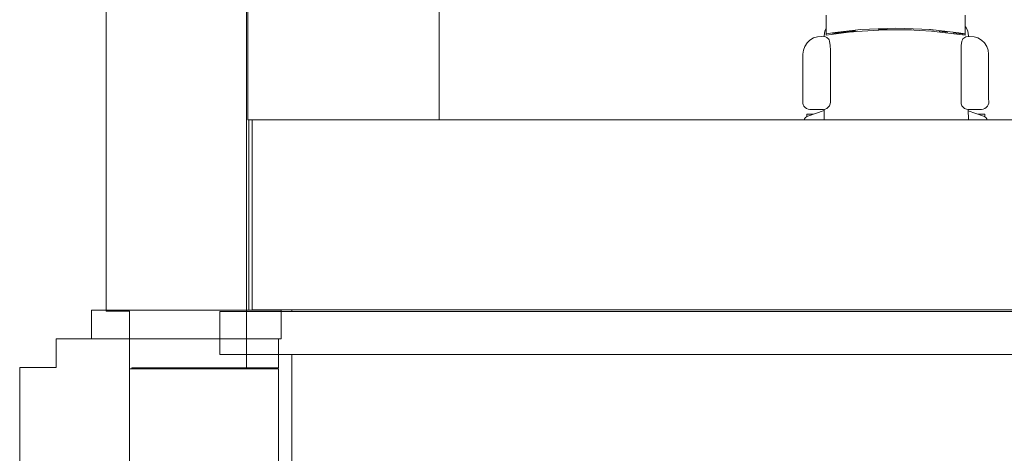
# Model space of a CAD drawing. Header units: millimetres. Extents: x -261 to 187, y -214 to 106.
# Tile 148 of 256: x -222.75 to -219.32, y -149.18 to -147.67. Entities that reach past the tile are written whole.
import ezdxf

# ---------------------------------------------------------------- set-up
doc = ezdxf.new("R2010")
doc.units = ezdxf.units.MM
doc.header["$LTSCALE"] = 0.005
doc.header["$MEASUREMENT"] = 0
for name, color, linetype, lineweight in [('IFC-Elemento de mobília-Contorno', 9, 'Continuous', 5), ('IFC-Laje-Contorno', 9, 'Continuous', 5), ('IFC-Parede padrão-Contorno', 9, 'Continuous', 5), ('IFC-Parede-Contorno', 9, 'Continuous', 5), ('IFC-Viga-Contorno', 9, 'Continuous', 5)]:
    doc.layers.add(name, color=color, linetype=linetype, lineweight=lineweight)

msp = doc.modelspace()

# ---------------------------------------------------------------- linework, layer by layer
at = {"layer": 'IFC-Elemento de mobília-Contorno', "lineweight": 5}
for p, q in [((-219.9385, -147.6684), (-219.9385, -147.6508)), ((-219.4533, -147.6684), (-219.4533, -147.6508)), ((-219.9433, -147.7057), (-219.9385, -147.6954)), ((-219.9385, -147.6832), (-219.9385, -147.6684)), ((-219.9385, -147.6953), (-219.9385, -147.6832)), ((-219.9385, -147.7046), (-219.9385, -147.6953)), ((-219.7872, -147.6992), (-219.7567, -147.698)), ((-219.7567, -147.698), (-219.7263, -147.6968)), ((-219.7263, -147.6968), (-219.6959, -147.6956)), ((-219.6959, -147.6956), (-219.6655, -147.6968)), ((-219.6655, -147.6968), (-219.6351, -147.698)), ((-219.6351, -147.698), (-219.6046, -147.6992)), ((-219.4533, -147.6832), (-219.4533, -147.6684)), ((-219.4533, -147.6953), (-219.4533, -147.6832)), ((-219.4533, -147.6898), (-219.4488, -147.6962)), ((-219.4533, -147.7046), (-219.4533, -147.6953)), ((-219.4488, -147.6962), (-219.4449, -147.7057)), ((-219.9951, -147.7372), (-219.9828, -147.7298)), ((-219.9828, -147.7298), (-219.9691, -147.7254)), ((-219.9691, -147.7254), (-219.9549, -147.7243)), ((-219.9549, -147.7243), (-219.9407, -147.7264)), ((-219.9459, -147.7221), (-219.9433, -147.7057)), ((-219.9459, -147.7221), (-219.9459, -147.7257)), ((-219.9407, -147.7264), (-219.9368, -147.7279)), ((-219.9385, -147.7109), (-219.9385, -147.7046)), ((-219.9385, -147.7202), (-219.8515, -147.7086)), ((-219.9385, -147.7144), (-219.9385, -147.7109)), ((-219.9385, -147.7152), (-219.9165, -147.7123)), ((-219.9385, -147.7149), (-219.9385, -147.7144)), ((-219.9385, -147.7152), (-219.9385, -147.7149)), ((-219.9385, -147.7154), (-219.9385, -147.7152)), ((-219.9385, -147.7171), (-219.9385, -147.7154)), ((-219.9385, -147.7195), (-219.9385, -147.7171)), ((-219.9385, -147.7202), (-219.9385, -147.7195)), ((-219.9368, -147.7279), (-219.9334, -147.7303)), ((-219.9334, -147.7303), (-219.9305, -147.7333)), ((-219.9305, -147.7333), (-219.9284, -147.7368)), ((-219.9165, -147.7145), (-219.8771, -147.7097)), ((-219.9165, -147.7123), (-219.8973, -147.71)), ((-219.9165, -147.7145), (-219.8945, -147.7118)), ((-219.8973, -147.71), (-219.878, -147.7077)), ((-219.8945, -147.7118), (-219.8771, -147.7097)), ((-219.878, -147.7077), (-219.8478, -147.7041)), ((-219.8753, -147.7095), (-219.8368, -147.7049)), ((-219.8753, -147.7095), (-219.8561, -147.7072)), ((-219.8588, -147.7096), (-219.843, -147.708)), ((-219.8561, -147.7072), (-219.8368, -147.7049)), ((-219.8515, -147.7086), (-219.7348, -147.7011)), ((-219.8478, -147.7041), (-219.8176, -147.7004)), ((-219.8176, -147.7004), (-219.7872, -147.6992)), ((-219.7567, -147.7002), (-219.7263, -147.699)), ((-219.7348, -147.7011), (-219.653, -147.7012)), ((-219.6559, -147.7012), (-219.6406, -147.7019)), ((-219.653, -147.7012), (-219.5714, -147.7057)), ((-219.6046, -147.6992), (-219.5742, -147.7004)), ((-219.5832, -147.7051), (-219.5641, -147.7066)), ((-219.5786, -147.7003), (-219.555, -147.7027)), ((-219.5742, -147.7004), (-219.5357, -147.705)), ((-219.5742, -147.7004), (-219.555, -147.7027)), ((-219.5714, -147.7057), (-219.4533, -147.7202)), ((-219.544, -147.7062), (-219.5138, -147.7099)), ((-219.5357, -147.705), (-219.4753, -147.7123)), ((-219.5357, -147.705), (-219.4973, -147.7096)), ((-219.5357, -147.705), (-219.5241, -147.7064)), ((-219.5241, -147.7064), (-219.5165, -147.7073)), ((-219.5165, -147.7073), (-219.4973, -147.7096)), ((-219.4945, -147.7122), (-219.4753, -147.7145)), ((-219.4753, -147.7123), (-219.4533, -147.7152)), ((-219.4753, -147.7145), (-219.4533, -147.7171)), ((-219.4634, -147.7368), (-219.4613, -147.7333)), ((-219.4613, -147.7333), (-219.4584, -147.7303)), ((-219.4584, -147.7303), (-219.455, -147.7279)), ((-219.455, -147.7279), (-219.4511, -147.7264)), ((-219.4533, -147.7109), (-219.4533, -147.7046)), ((-219.4533, -147.7144), (-219.4533, -147.7109)), ((-219.4533, -147.7149), (-219.4533, -147.7144)), ((-219.4533, -147.7152), (-219.4533, -147.7149)), ((-219.4533, -147.7154), (-219.4533, -147.7152)), ((-219.4533, -147.7171), (-219.4533, -147.7154)), ((-219.4533, -147.7195), (-219.4533, -147.7171)), ((-219.4533, -147.7202), (-219.4533, -147.7195)), ((-219.4511, -147.7264), (-219.4369, -147.7243)), ((-219.4449, -147.7057), (-219.4423, -147.7221)), ((-219.4423, -147.7251), (-219.4423, -147.7221)), ((-219.4369, -147.7243), (-219.4227, -147.7254)), ((-219.4227, -147.7254), (-219.409, -147.7298)), ((-219.409, -147.7298), (-219.3967, -147.7372)), ((-220.018, -147.7727), (-220.0132, -147.7592)), ((-220.0132, -147.7592), (-220.0054, -147.7471)), ((-220.0054, -147.7471), (-219.9951, -147.7372)), ((-219.9284, -147.7368), (-219.9271, -147.7408)), ((-219.9271, -147.7408), (-219.9245, -147.7566)), ((-219.9245, -147.7566), (-219.9236, -147.7725)), ((-219.4682, -147.7725), (-219.4673, -147.7566)), ((-219.4673, -147.7566), (-219.4648, -147.7408)), ((-219.4648, -147.7408), (-219.4634, -147.7368)), ((-219.3967, -147.7372), (-219.3864, -147.7471)), ((-219.3864, -147.7471), (-219.3786, -147.7592)), ((-219.3786, -147.7592), (-219.3738, -147.7727)), ((-220.0197, -147.7869), (-220.018, -147.7727)), ((-220.0197, -147.9335), (-220.0197, -147.7869)), ((-219.9236, -147.9536), (-219.9236, -147.7725)), ((-219.4682, -147.9536), (-219.4682, -147.7725)), ((-219.3738, -147.7727), (-219.3722, -147.7869)), ((-219.3722, -147.9335), (-219.3722, -147.7869)), ((-220.0199, -147.9423), (-220.0197, -147.9335)), ((-219.3722, -147.9335), (-219.3719, -147.9423)), ((-220.0205, -147.9511), (-220.0199, -147.9423)), ((-220.0205, -147.9511), (-220.0204, -147.9571)), ((-220.0204, -147.9571), (-220.0189, -147.963)), ((-220.0189, -147.963), (-220.016, -147.9683)), ((-220.016, -147.9683), (-220.0119, -147.9728)), ((-220.0119, -147.9728), (-220.0069, -147.9762)), ((-219.9363, -147.9756), (-219.9311, -147.9716)), ((-219.9311, -147.9716), (-219.927, -147.9663)), ((-219.927, -147.9663), (-219.9245, -147.9602)), ((-219.9245, -147.9602), (-219.9236, -147.9536)), ((-219.4682, -147.9536), (-219.4673, -147.9602)), ((-219.4673, -147.9602), (-219.4648, -147.9663)), ((-219.4648, -147.9663), (-219.4607, -147.9716)), ((-219.4607, -147.9716), (-219.4555, -147.9756)), ((-219.3849, -147.9762), (-219.3799, -147.9728)), ((-219.3799, -147.9728), (-219.3758, -147.9683)), ((-219.3758, -147.9683), (-219.3729, -147.963)), ((-219.3729, -147.963), (-219.3714, -147.9571)), ((-219.3719, -147.9423), (-219.3713, -147.9511)), ((-219.3714, -147.9571), (-219.3713, -147.9511)), ((-220.0137, -148.0121), (-220.0108, -148.0079)), ((-220.0108, -148.0079), (-220.007, -148.0046)), ((-220.007, -148.0046), (-220.0025, -148.0024)), ((-220.0069, -147.9762), (-220.0013, -147.9783)), ((-220.0064, -147.9965), (-220.0064, -147.9957)), ((-220.0064, -147.9957), (-219.9835, -147.9957)), ((-220.0064, -147.9988), (-220.0064, -147.9965)), ((-220.0064, -148.0025), (-220.0064, -147.9988)), ((-220.0064, -148.0043), (-220.0064, -148.0025)), ((-220.0025, -148.0024), (-219.9455, -147.9826)), ((-220.0013, -147.9783), (-219.9953, -147.979)), ((-219.9953, -147.979), (-219.949, -147.979)), ((-219.949, -147.979), (-219.9424, -147.9782)), ((-219.9456, -148.0154), (-219.9455, -147.9786)), ((-219.9424, -147.9782), (-219.9363, -147.9756)), ((-219.4555, -147.9756), (-219.4494, -147.9782)), ((-219.4519, -147.9787), (-219.4519, -147.9771)), ((-219.4494, -147.9782), (-219.4428, -147.979)), ((-219.4428, -147.979), (-219.3965, -147.979)), ((-219.4428, -147.979), (-219.4426, -148.0154)), ((-219.4427, -147.9838), (-219.3893, -148.0024)), ((-219.4083, -147.9957), (-219.3854, -147.9957)), ((-219.3965, -147.979), (-219.3905, -147.9783)), ((-219.3905, -147.9783), (-219.3849, -147.9762)), ((-219.3893, -148.0024), (-219.3848, -148.0046)), ((-219.3854, -147.9965), (-219.3854, -147.9957)), ((-219.3854, -147.9988), (-219.3854, -147.9965)), ((-219.3854, -148.0025), (-219.3854, -147.9988)), ((-219.3854, -148.0043), (-219.3854, -148.0025)), ((-219.3848, -148.0046), (-219.381, -148.0079)), ((-219.381, -148.0079), (-219.3781, -148.0121)), ((-220.0148, -148.0154), (-220.0137, -148.0121)), ((-219.3781, -148.0121), (-219.377, -148.0154))]:
    msp.add_line(p, q, dxfattribs=at)
at = {"layer": 'IFC-Laje-Contorno', "lineweight": 5}
for p, q in [((-221.9562, -148.0154), (-221.9562, -144.9506)), ((-221.2887, -148.0154), (-221.2887, -144.9506)), ((-221.9562, -148.0154), (-221.2887, -148.0154)), ((-221.941, -148.0154), (-219.1412, -148.0154)), ((-221.941, -148.679), (-221.941, -148.0154)), ((-221.941, -148.679), (-219.1412, -148.679))]:
    msp.add_line(p, q, dxfattribs=at)
at = {"layer": 'IFC-Parede padrão-Contorno', "lineweight": 5}
for p, q in [((-222.0537, -148.7398), (-222.0537, -148.6842)), ((-222.0537, -148.6842), (-219.3967, -148.6842)), ((-219.3967, -148.6842), (-217.829, -148.6842)), ((-222.0537, -148.8342), (-222.0537, -148.7398)), ((-222.0537, -148.8342), (-219.3967, -148.8342)), ((-219.3967, -148.8342), (-217.829, -148.8342))]:
    msp.add_line(p, q, dxfattribs=at)
at = {"layer": 'IFC-Parede-Contorno', "lineweight": 5}
for p, q in [((-221.9607, -148.8839), (-221.9607, -147.311)), ((-222.4507, -147.9062), (-222.4507, -147.5129)), ((-222.4507, -148.6828), (-222.4507, -147.9062)), ((-222.502, -148.6803), (-222.0809, -148.6803)), ((-222.502, -148.7129), (-222.502, -148.6803)), ((-222.4507, -148.6828), (-222.4232, -148.6828)), ((-222.4232, -148.6828), (-222.369, -148.6828)), ((-222.369, -148.8839), (-222.369, -148.6828)), ((-222.0809, -148.6803), (-222.0561, -148.6803)), ((-222.0561, -148.6803), (-221.8404, -148.6803)), ((-221.8404, -148.7439), (-221.8404, -148.6803)), ((-222.502, -148.7166), (-222.502, -148.7129)), ((-222.502, -148.7803), (-222.502, -148.7166)), ((-221.8404, -148.7765), (-221.8404, -148.7439)), ((-222.6253, -148.7803), (-222.086, -148.7803)), ((-222.6253, -148.8497), (-222.6253, -148.7803)), ((-222.2615, -148.7803), (-221.8404, -148.7803)), ((-221.8491, -148.8074), (-221.8491, -148.7803)), ((-221.8404, -148.7803), (-221.8404, -148.7765)), ((-221.8491, -148.8108), (-221.8491, -148.8074)), ((-221.8491, -148.8811), (-221.8491, -148.8108)), ((-222.6253, -148.8769), (-222.6253, -148.8497)), ((-222.752, -149.021), (-222.752, -148.8803)), ((-222.752, -148.8803), (-222.7446, -148.8803)), ((-222.7446, -148.8803), (-222.7104, -148.8803)), ((-222.7104, -148.8803), (-222.6253, -148.8803)), ((-222.6253, -148.8803), (-222.6253, -148.8769)), ((-222.369, -153.8584), (-222.369, -148.8839)), ((-222.369, -148.8839), (-221.8491, -148.8839)), ((-222.3604, -148.8839), (-222.3604, -148.8814)), ((-222.3604, -148.8814), (-222.0051, -148.8814)), ((-222.0051, -148.8814), (-221.9878, -148.8814)), ((-221.9878, -148.8814), (-221.8491, -148.8814)), ((-221.8491, -148.8814), (-221.8491, -148.8811)), ((-221.8491, -148.8814), (-221.8491, -148.8814)), ((-221.8491, -153.8584), (-221.8491, -148.8839)), ((-222.752, -149.0513), (-222.752, -149.021)), ((-222.752, -149.4309), (-222.752, -149.0513))]:
    msp.add_line(p, q, dxfattribs=at)
at = {"layer": 'IFC-Viga-Contorno', "lineweight": 5}
for p, q in [((-221.9521, -148.6803), (-221.9521, -148.0154)), ((-221.8021, -148.6842), (-221.8021, -148.679)), ((-221.8021, -149.3078), (-221.8021, -148.8342)), ((-221.9521, -148.8839), (-221.9521, -148.8814))]:
    msp.add_line(p, q, dxfattribs=at)

doc.saveas('drawing.dxf')
